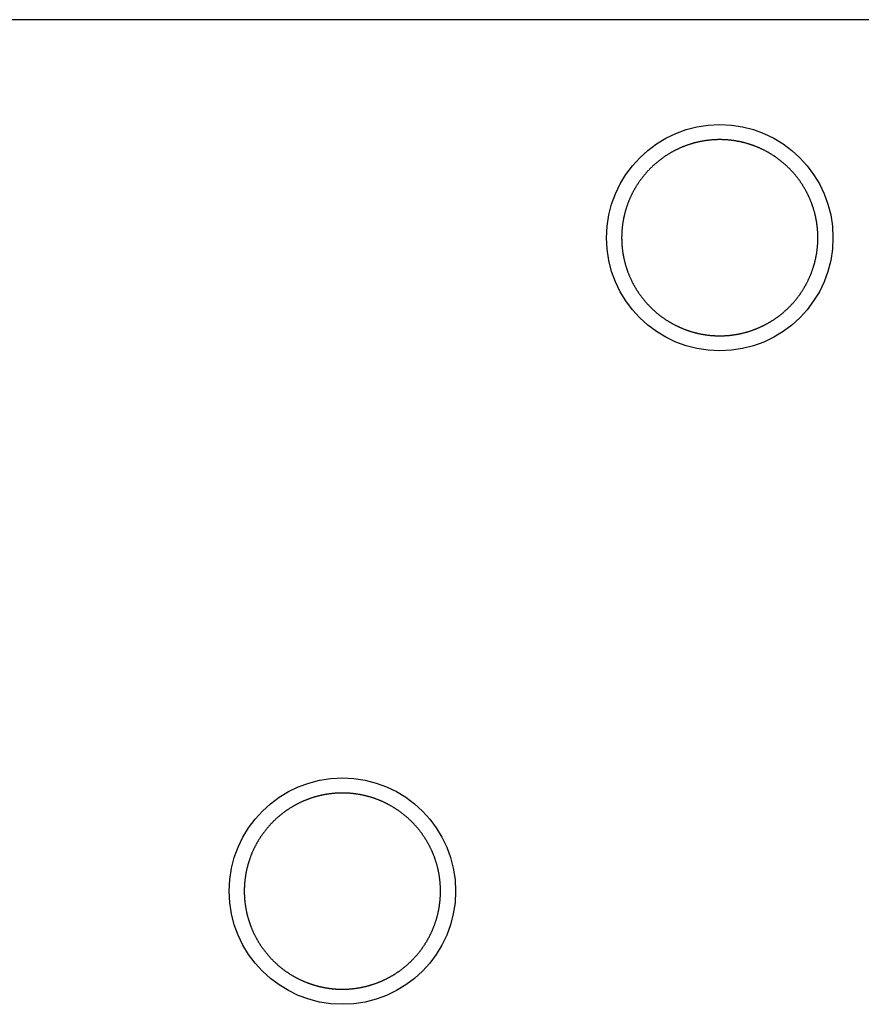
# Model space of a CAD drawing. Extents: x 0 to 594, y 0 to 420.
# Tile 73 of 157: x 377.98 to 382.44, y 155.13 to 160.35. Entities that reach past the tile are written whole.
import ezdxf

# ---------------------------------------------------------------- set-up
doc = ezdxf.new("R2010")
doc.units = 0
doc.header["$LTSCALE"] = 32.67
doc.layers.get('0').update_dxf_attribs({"linetype": 'CONTINUOUS'})

msp = doc.modelspace()

# ---------------------------------------------------------------- linework, layer by layer
at = {"color": 7, "linetype": 'CONTINUOUS'}
msp.add_line((400.7449, 160.3519), (336.4449, 160.3519), dxfattribs=at)
for points in [[(381.9358, 159.6568), (381.9332, 159.6582), (381.9307, 159.6594), (381.9282, 159.6607), (381.9256, 159.662), (381.9231, 159.6633), (381.9205, 159.6645), (381.9179, 159.6657), (381.9154, 159.6669), (381.9128, 159.6681), (381.9102, 159.6693), (381.9076, 159.6705), (381.905, 159.6717), (381.9024, 159.6728), (381.8998, 159.6739), (381.8972, 159.675), (381.8945, 159.6761), (381.8919, 159.6772), (381.8893, 159.6783), (381.8866, 159.6794), (381.884, 159.6804), (381.8813, 159.6814), (381.8787, 159.6824), (381.876, 159.6834), (381.8733, 159.6844), (381.8707, 159.6854), (381.868, 159.6863), (381.8653, 159.6873), (381.8626, 159.6882), (381.8599, 159.6891), (381.8572, 159.69), (381.8545, 159.6909), (381.8518, 159.6918), (381.8491, 159.6926), (381.8463, 159.6935), (381.8436, 159.6943), (381.8409, 159.6951), (381.8382, 159.6959), (381.8354, 159.6966), (381.8327, 159.6974), (381.8299, 159.6982), (381.8272, 159.6989), (381.8244, 159.6996), (381.8217, 159.7003), (381.8189, 159.701), (381.8161, 159.7017), (381.8134, 159.7023), (381.8106, 159.703), (381.8078, 159.7036), (381.805, 159.7042), (381.8023, 159.7048), (381.7995, 159.7054), (381.7967, 159.7059), (381.7939, 159.7065), (381.7911, 159.707), (381.7883, 159.7075), (381.7855, 159.708), (381.7827, 159.7085), (381.7799, 159.709), (381.7771, 159.7095), (381.7743, 159.7099), (381.7715, 159.7103), (381.7686, 159.7107), (381.7658, 159.7111), (381.763, 159.7115), (381.7602, 159.7119), (381.7574, 159.7122), (381.7545, 159.7126), (381.7517, 159.7129), (381.7489, 159.7132), (381.746, 159.7135), (381.7432, 159.7137), (381.7404, 159.714), (381.7375, 159.7142), (381.7347, 159.7145), (381.7319, 159.7147), (381.729, 159.7149), (381.7262, 159.7151), (381.7233, 159.7152), (381.7205, 159.7154), (381.7176, 159.7155), (381.7148, 159.7156), (381.712, 159.7157), (381.7091, 159.7158), (381.7063, 159.7159), (381.7034, 159.7159), (381.7006, 159.716), (381.6977, 159.716), (381.6949, 159.716), (381.692, 159.716), (381.6892, 159.716), (381.6864, 159.7159), (381.6835, 159.7159), (381.6807, 159.7158), (381.6778, 159.7157), (381.675, 159.7156), (381.6721, 159.7155), (381.6693, 159.7154), (381.6664, 159.7152), (381.6636, 159.7151), (381.6608, 159.7149), (381.6579, 159.7147), (381.6551, 159.7145), (381.6522, 159.7142), (381.6494, 159.714), (381.6466, 159.7137), (381.6437, 159.7135), (381.6409, 159.7132), (381.6381, 159.7129), (381.6353, 159.7126), (381.6324, 159.7122), (381.6296, 159.7119), (381.6268, 159.7115), (381.624, 159.7111), (381.6211, 159.7107), (381.6183, 159.7103), (381.6155, 159.7099), (381.6127, 159.7095), (381.6099, 159.709), (381.6071, 159.7085), (381.6043, 159.708), (381.6015, 159.7075), (381.5987, 159.707), (381.5959, 159.7065), (381.5931, 159.7059), (381.5903, 159.7054), (381.5875, 159.7048), (381.5847, 159.7042), (381.582, 159.7036), (381.5792, 159.703), (381.5764, 159.7023), (381.5736, 159.7017), (381.5709, 159.701), (381.5681, 159.7003), (381.5653, 159.6996), (381.5626, 159.6989), (381.5598, 159.6982), (381.5571, 159.6974), (381.5544, 159.6966), (381.5516, 159.6959), (381.5489, 159.6951), (381.5462, 159.6943), (381.5434, 159.6935), (381.5407, 159.6926), (381.538, 159.6918), (381.5353, 159.6909), (381.5326, 159.69), (381.5299, 159.6891), (381.5272, 159.6882), (381.5245, 159.6873), (381.5218, 159.6863), (381.5191, 159.6854), (381.5164, 159.6844), (381.5138, 159.6834), (381.5111, 159.6824), (381.5084, 159.6814), (381.5058, 159.6804), (381.5031, 159.6794), (381.5005, 159.6783), (381.4979, 159.6772), (381.4952, 159.6761), (381.4926, 159.675), (381.49, 159.6739), (381.4874, 159.6728), (381.4848, 159.6717), (381.4822, 159.6705), (381.4796, 159.6693), (381.477, 159.6681), (381.4744, 159.6669), (381.4718, 159.6657), (381.4693, 159.6645), (381.4667, 159.6633), (381.4642, 159.662), (381.4616, 159.6607), (381.4591, 159.6594), (381.4565, 159.6582), (381.454, 159.6568), (381.4515, 159.6555), (381.449, 159.6542), (381.4465, 159.6528), (381.444, 159.6515), (381.4415, 159.6501), (381.439, 159.6487), (381.4365, 159.6473), (381.4341, 159.6459), (381.4316, 159.6444), (381.4292, 159.643), (381.4267, 159.6415), (381.4243, 159.64), (381.4219, 159.6385), (381.4194, 159.637), (381.417, 159.6355), (381.4146, 159.634), (381.4122, 159.6325), (381.4098, 159.6309), (381.4075, 159.6293), (381.4051, 159.6278), (381.4027, 159.6262), (381.4004, 159.6246), (381.3981, 159.623)], [(382.2149, 159.196), (382.2149, 159.1988), (382.2149, 159.2017), (382.2148, 159.2045), (382.2148, 159.2074), (382.2147, 159.2102), (382.2146, 159.2131), (382.2145, 159.2159), (382.2144, 159.2188), (382.2143, 159.2216), (382.2141, 159.2244), (382.2139, 159.2273), (382.2138, 159.2301), (382.2136, 159.233), (382.2134, 159.2358), (382.2131, 159.2386), (382.2129, 159.2415), (382.2126, 159.2443), (382.2124, 159.2471), (382.2121, 159.25), (382.2118, 159.2528), (382.2115, 159.2556), (382.2111, 159.2585), (382.2108, 159.2613), (382.2104, 159.2641), (382.21, 159.2669), (382.2096, 159.2697), (382.2092, 159.2726), (382.2088, 159.2754), (382.2084, 159.2782), (382.2079, 159.281), (382.2074, 159.2838), (382.2069, 159.2866), (382.2064, 159.2894), (382.2059, 159.2922), (382.2054, 159.295), (382.2048, 159.2978), (382.2043, 159.3006), (382.2037, 159.3034), (382.2031, 159.3062), (382.2025, 159.3089), (382.2018, 159.3117), (382.2012, 159.3145), (382.2006, 159.3173), (382.1999, 159.32), (382.1992, 159.3228), (382.1985, 159.3255), (382.1978, 159.3283), (382.197, 159.331), (382.1963, 159.3338), (382.1955, 159.3365), (382.1948, 159.3393), (382.194, 159.342), (382.1932, 159.3447), (382.1923, 159.3475), (382.1915, 159.3502), (382.1907, 159.3529), (382.1898, 159.3556), (382.1889, 159.3583), (382.188, 159.361), (382.1871, 159.3637), (382.1862, 159.3664), (382.1852, 159.3691), (382.1843, 159.3718), (382.1833, 159.3744), (382.1823, 159.3771), (382.1813, 159.3798), (382.1803, 159.3824), (382.1793, 159.3851), (382.1782, 159.3877), (382.1772, 159.3904), (382.1761, 159.393), (382.175, 159.3956), (382.1739, 159.3983), (382.1728, 159.4009), (382.1717, 159.4035), (382.1705, 159.4061), (382.1694, 159.4087), (382.1682, 159.4113), (382.167, 159.4139), (382.1658, 159.4165), (382.1646, 159.419), (382.1634, 159.4216), (382.1621, 159.4242), (382.1609, 159.4267), (382.1596, 159.4293), (382.1583, 159.4318), (382.157, 159.4344), (382.1557, 159.4369), (382.1544, 159.4394), (382.1531, 159.4419), (382.1517, 159.4444), (382.1503, 159.4469), (382.149, 159.4494), (382.1476, 159.4519), (382.1462, 159.4544), (382.1447, 159.4568), (382.1433, 159.4593), (382.1419, 159.4617), (382.1404, 159.4642), (382.1389, 159.4666), (382.1374, 159.469), (382.1359, 159.4714), (382.1344, 159.4739), (382.1329, 159.4763), (382.1314, 159.4787), (382.1298, 159.481), (382.1282, 159.4834), (382.1267, 159.4858), (382.1251, 159.4881), (382.1235, 159.4905), (382.1218, 159.4928), (382.1202, 159.4952), (382.1186, 159.4975), (382.1169, 159.4998), (382.1152, 159.5021), (382.1136, 159.5044), (382.1119, 159.5067), (382.1102, 159.509), (382.1084, 159.5112), (382.1067, 159.5135), (382.105, 159.5157), (382.1032, 159.518), (382.1014, 159.5202), (382.0997, 159.5224), (382.0979, 159.5246), (382.0961, 159.5268), (382.0942, 159.529), (382.0924, 159.5312), (382.0906, 159.5334), (382.0887, 159.5355), (382.0869, 159.5377), (382.085, 159.5398), (382.0831, 159.542), (382.0812, 159.5441), (382.0793, 159.5462), (382.0774, 159.5483), (382.0754, 159.5504), (382.0735, 159.5525), (382.0715, 159.5545), (382.0696, 159.5566), (382.0676, 159.5586), (382.0656, 159.5607), (382.0636, 159.5627), (382.0616, 159.5647), (382.0596, 159.5667), (382.0575, 159.5687), (382.0555, 159.5707), (382.0534, 159.5726), (382.0513, 159.5746), (382.0493, 159.5765), (382.0472, 159.5785), (382.0451, 159.5804), (382.043, 159.5823), (382.0409, 159.5842), (382.0387, 159.5861), (382.0366, 159.588), (382.0344, 159.5898), (382.0323, 159.5917), (382.0301, 159.5935), (382.0279, 159.5954), (382.0257, 159.5972), (382.0235, 159.599), (382.0213, 159.6008), (382.0191, 159.6025), (382.0169, 159.6043), (382.0146, 159.6061), (382.0124, 159.6078), (382.0101, 159.6095), (382.0079, 159.6113), (382.0056, 159.613), (382.0033, 159.6147), (382.001, 159.6164), (381.9987, 159.618), (381.9964, 159.6197), (381.9941, 159.6213), (381.9917, 159.623), (381.9894, 159.6246), (381.987, 159.6262), (381.9847, 159.6278), (381.9823, 159.6293), (381.9799, 159.6309), (381.9775, 159.6325), (381.9751, 159.634), (381.9727, 159.6355), (381.9703, 159.637), (381.9679, 159.6385), (381.9655, 159.64), (381.9631, 159.6415), (381.9606, 159.643), (381.9582, 159.6444), (381.9557, 159.6459), (381.9532, 159.6473), (381.9508, 159.6487), (381.9483, 159.6501), (381.9458, 159.6515), (381.9433, 159.6528), (381.9408, 159.6542), (381.9383, 159.6555), (381.9358, 159.6568)], [(381.3981, 159.623), (381.3957, 159.6213), (381.3934, 159.6197), (381.3911, 159.618), (381.3888, 159.6164), (381.3865, 159.6147), (381.3842, 159.613), (381.3819, 159.6113), (381.3797, 159.6095), (381.3774, 159.6078), (381.3751, 159.6061), (381.3729, 159.6043), (381.3707, 159.6025), (381.3685, 159.6008), (381.3662, 159.599), (381.364, 159.5972), (381.3619, 159.5954), (381.3597, 159.5935), (381.3575, 159.5917), (381.3553, 159.5898), (381.3532, 159.588), (381.351, 159.5861), (381.3489, 159.5842), (381.3468, 159.5823), (381.3447, 159.5804), (381.3426, 159.5785), (381.3405, 159.5765), (381.3384, 159.5746), (381.3364, 159.5726), (381.3343, 159.5707), (381.3323, 159.5687), (381.3302, 159.5667), (381.3282, 159.5647), (381.3262, 159.5627), (381.3242, 159.5607), (381.3222, 159.5586), (381.3202, 159.5566), (381.3183, 159.5545), (381.3163, 159.5525), (381.3143, 159.5504), (381.3124, 159.5483), (381.3105, 159.5462), (381.3086, 159.5441), (381.3067, 159.542), (381.3048, 159.5398), (381.3029, 159.5377), (381.3011, 159.5355), (381.2992, 159.5334), (381.2974, 159.5312), (381.2955, 159.529), (381.2937, 159.5268), (381.2919, 159.5246), (381.2901, 159.5224), (381.2883, 159.5202), (381.2866, 159.518), (381.2848, 159.5157), (381.2831, 159.5135), (381.2813, 159.5112), (381.2796, 159.509), (381.2779, 159.5067), (381.2762, 159.5044), (381.2745, 159.5021), (381.2729, 159.4998), (381.2712, 159.4975), (381.2696, 159.4952), (381.2679, 159.4928), (381.2663, 159.4905), (381.2647, 159.4881), (381.2631, 159.4858), (381.2615, 159.4834), (381.26, 159.481), (381.2584, 159.4787), (381.2569, 159.4763), (381.2554, 159.4739), (381.2538, 159.4714), (381.2523, 159.469), (381.2508, 159.4666), (381.2494, 159.4642), (381.2479, 159.4617), (381.2465, 159.4593), (381.245, 159.4568), (381.2436, 159.4544), (381.2422, 159.4519), (381.2408, 159.4494), (381.2394, 159.4469), (381.2381, 159.4444), (381.2367, 159.4419), (381.2354, 159.4394), (381.234, 159.4369), (381.2327, 159.4344), (381.2314, 159.4318), (381.2302, 159.4293), (381.2289, 159.4267), (381.2276, 159.4242), (381.2264, 159.4216), (381.2252, 159.419), (381.2239, 159.4165), (381.2227, 159.4139), (381.2216, 159.4113), (381.2204, 159.4087), (381.2192, 159.4061), (381.2181, 159.4035), (381.217, 159.4009), (381.2158, 159.3983), (381.2147, 159.3956), (381.2137, 159.393), (381.2126, 159.3904), (381.2115, 159.3877), (381.2105, 159.3851), (381.2095, 159.3824), (381.2084, 159.3798), (381.2075, 159.3771), (381.2065, 159.3744), (381.2055, 159.3718), (381.2045, 159.3691), (381.2036, 159.3664), (381.2027, 159.3637), (381.2018, 159.361), (381.2009, 159.3583), (381.2, 159.3556), (381.1991, 159.3529), (381.1983, 159.3502), (381.1974, 159.3475), (381.1966, 159.3447), (381.1958, 159.342), (381.195, 159.3393), (381.1942, 159.3365), (381.1935, 159.3338), (381.1927, 159.331), (381.192, 159.3283), (381.1913, 159.3255), (381.1906, 159.3228), (381.1899, 159.32), (381.1892, 159.3173), (381.1886, 159.3145), (381.1879, 159.3117), (381.1873, 159.3089), (381.1867, 159.3062), (381.1861, 159.3034), (381.1855, 159.3006), (381.185, 159.2978), (381.1844, 159.295), (381.1839, 159.2922), (381.1833, 159.2894), (381.1828, 159.2866), (381.1824, 159.2838), (381.1819, 159.281), (381.1814, 159.2782), (381.181, 159.2754), (381.1806, 159.2726), (381.1801, 159.2697), (381.1798, 159.2669), (381.1794, 159.2641), (381.179, 159.2613), (381.1787, 159.2585), (381.1783, 159.2556), (381.178, 159.2528), (381.1777, 159.25), (381.1774, 159.2471), (381.1771, 159.2443), (381.1769, 159.2415), (381.1766, 159.2386), (381.1764, 159.2358), (381.1762, 159.233), (381.176, 159.2301), (381.1758, 159.2273), (381.1757, 159.2244), (381.1755, 159.2216), (381.1754, 159.2188), (381.1753, 159.2159), (381.1752, 159.2131), (381.1751, 159.2102), (381.175, 159.2074), (381.175, 159.2045), (381.1749, 159.2017), (381.1749, 159.1988), (381.1749, 159.196)], [(381.1749, 159.196), (381.1749, 159.1932), (381.1749, 159.1903), (381.175, 159.1875), (381.175, 159.1846), (381.1751, 159.1818), (381.1752, 159.1789), (381.1753, 159.1761), (381.1754, 159.1732), (381.1755, 159.1704), (381.1757, 159.1676), (381.1758, 159.1647), (381.176, 159.1619), (381.1762, 159.159), (381.1764, 159.1562), (381.1766, 159.1534), (381.1769, 159.1505), (381.1771, 159.1477), (381.1774, 159.1449), (381.1777, 159.142), (381.178, 159.1392), (381.1783, 159.1364), (381.1787, 159.1335), (381.179, 159.1307), (381.1794, 159.1279), (381.1798, 159.1251), (381.1801, 159.1223), (381.1806, 159.1194), (381.181, 159.1166), (381.1814, 159.1138), (381.1819, 159.111), (381.1824, 159.1082), (381.1828, 159.1054), (381.1833, 159.1026), (381.1839, 159.0998), (381.1844, 159.097), (381.185, 159.0942), (381.1855, 159.0914), (381.1861, 159.0886), (381.1867, 159.0858), (381.1873, 159.0831), (381.1879, 159.0803), (381.1886, 159.0775), (381.1892, 159.0747), (381.1899, 159.072), (381.1906, 159.0692), (381.1913, 159.0665), (381.192, 159.0637), (381.1927, 159.061), (381.1935, 159.0582), (381.1942, 159.0555), (381.195, 159.0527), (381.1958, 159.05), (381.1966, 159.0473), (381.1974, 159.0445), (381.1983, 159.0418), (381.1991, 159.0391), (381.2, 159.0364), (381.2009, 159.0337), (381.2018, 159.031), (381.2027, 159.0283), (381.2036, 159.0256), (381.2045, 159.0229), (381.2055, 159.0202), (381.2065, 159.0176), (381.2075, 159.0149), (381.2084, 159.0122), (381.2095, 159.0096), (381.2105, 159.0069), (381.2115, 159.0043), (381.2126, 159.0016), (381.2137, 158.999), (381.2147, 158.9963), (381.2158, 158.9937), (381.217, 158.9911), (381.2181, 158.9885), (381.2192, 158.9859), (381.2204, 158.9833), (381.2216, 158.9807), (381.2227, 158.9781), (381.2239, 158.9755), (381.2252, 158.9729), (381.2264, 158.9704), (381.2276, 158.9678), (381.2289, 158.9653), (381.2302, 158.9627), (381.2314, 158.9602), (381.2327, 158.9576), (381.234, 158.9551), (381.2354, 158.9526), (381.2367, 158.9501), (381.2381, 158.9476), (381.2394, 158.9451), (381.2408, 158.9426), (381.2422, 158.9401), (381.2436, 158.9376), (381.245, 158.9352), (381.2465, 158.9327), (381.2479, 158.9303), (381.2494, 158.9278), (381.2508, 158.9254), (381.2523, 158.923), (381.2538, 158.9205), (381.2554, 158.9181), (381.2569, 158.9157), (381.2584, 158.9133), (381.26, 158.911), (381.2615, 158.9086), (381.2631, 158.9062), (381.2647, 158.9039), (381.2663, 158.9015), (381.2679, 158.8992), (381.2696, 158.8968), (381.2712, 158.8945), (381.2729, 158.8922), (381.2745, 158.8899), (381.2762, 158.8876), (381.2779, 158.8853), (381.2796, 158.883), (381.2813, 158.8808), (381.2831, 158.8785), (381.2848, 158.8763), (381.2866, 158.874), (381.2883, 158.8718), (381.2901, 158.8696), (381.2919, 158.8674), (381.2937, 158.8652), (381.2955, 158.863), (381.2974, 158.8608), (381.2992, 158.8586), (381.3011, 158.8564), (381.3029, 158.8543), (381.3048, 158.8522), (381.3067, 158.85), (381.3086, 158.8479), (381.3105, 158.8458), (381.3124, 158.8437), (381.3143, 158.8416), (381.3163, 158.8395), (381.3183, 158.8375), (381.3202, 158.8354), (381.3222, 158.8334), (381.3242, 158.8313), (381.3262, 158.8293), (381.3282, 158.8273), (381.3302, 158.8253), (381.3323, 158.8233), (381.3343, 158.8213), (381.3364, 158.8194), (381.3384, 158.8174), (381.3405, 158.8155), (381.3426, 158.8135), (381.3447, 158.8116), (381.3468, 158.8097), (381.3489, 158.8078), (381.351, 158.8059), (381.3532, 158.804), (381.3553, 158.8022), (381.3575, 158.8003), (381.3597, 158.7985), (381.3619, 158.7966), (381.364, 158.7948), (381.3662, 158.793), (381.3685, 158.7912), (381.3707, 158.7894), (381.3729, 158.7877), (381.3751, 158.7859), (381.3774, 158.7842), (381.3797, 158.7824), (381.3819, 158.7807), (381.3842, 158.779), (381.3865, 158.7773), (381.3888, 158.7756), (381.3911, 158.774), (381.3934, 158.7723), (381.3957, 158.7707), (381.3981, 158.769), (381.4004, 158.7674), (381.4027, 158.7658), (381.4051, 158.7642), (381.4075, 158.7626), (381.4098, 158.7611), (381.4122, 158.7595), (381.4146, 158.758), (381.417, 158.7565), (381.4194, 158.7549), (381.4219, 158.7534), (381.4243, 158.752), (381.4267, 158.7505), (381.4292, 158.749), (381.4316, 158.7476), (381.4341, 158.7461), (381.4365, 158.7447), (381.439, 158.7433), (381.4415, 158.7419), (381.444, 158.7405), (381.4465, 158.7392), (381.449, 158.7378), (381.4515, 158.7365), (381.454, 158.7352)], [(381.9917, 158.769), (381.9941, 158.7707), (381.9964, 158.7723), (381.9987, 158.774), (382.001, 158.7756), (382.0033, 158.7773), (382.0056, 158.779), (382.0079, 158.7807), (382.0101, 158.7824), (382.0124, 158.7842), (382.0146, 158.7859), (382.0169, 158.7877), (382.0191, 158.7894), (382.0213, 158.7912), (382.0235, 158.793), (382.0257, 158.7948), (382.0279, 158.7966), (382.0301, 158.7985), (382.0323, 158.8003), (382.0344, 158.8022), (382.0366, 158.804), (382.0387, 158.8059), (382.0409, 158.8078), (382.043, 158.8097), (382.0451, 158.8116), (382.0472, 158.8135), (382.0493, 158.8155), (382.0513, 158.8174), (382.0534, 158.8194), (382.0555, 158.8213), (382.0575, 158.8233), (382.0596, 158.8253), (382.0616, 158.8273), (382.0636, 158.8293), (382.0656, 158.8313), (382.0676, 158.8334), (382.0696, 158.8354), (382.0715, 158.8375), (382.0735, 158.8395), (382.0754, 158.8416), (382.0774, 158.8437), (382.0793, 158.8458), (382.0812, 158.8479), (382.0831, 158.85), (382.085, 158.8522), (382.0869, 158.8543), (382.0887, 158.8564), (382.0906, 158.8586), (382.0924, 158.8608), (382.0942, 158.863), (382.0961, 158.8652), (382.0979, 158.8674), (382.0997, 158.8696), (382.1014, 158.8718), (382.1032, 158.874), (382.105, 158.8763), (382.1067, 158.8785), (382.1084, 158.8808), (382.1102, 158.883), (382.1119, 158.8853), (382.1136, 158.8876), (382.1152, 158.8899), (382.1169, 158.8922), (382.1186, 158.8945), (382.1202, 158.8968), (382.1218, 158.8992), (382.1235, 158.9015), (382.1251, 158.9039), (382.1267, 158.9062), (382.1282, 158.9086), (382.1298, 158.911), (382.1314, 158.9133), (382.1329, 158.9157), (382.1344, 158.9181), (382.1359, 158.9205), (382.1374, 158.923), (382.1389, 158.9254), (382.1404, 158.9278), (382.1419, 158.9303), (382.1433, 158.9327), (382.1447, 158.9352), (382.1462, 158.9376), (382.1476, 158.9401), (382.149, 158.9426), (382.1503, 158.9451), (382.1517, 158.9476), (382.1531, 158.9501), (382.1544, 158.9526), (382.1557, 158.9551), (382.157, 158.9576), (382.1583, 158.9602), (382.1596, 158.9627), (382.1609, 158.9653), (382.1621, 158.9678), (382.1634, 158.9704), (382.1646, 158.9729), (382.1658, 158.9755), (382.167, 158.9781), (382.1682, 158.9807), (382.1694, 158.9833), (382.1705, 158.9859), (382.1717, 158.9885), (382.1728, 158.9911), (382.1739, 158.9937), (382.175, 158.9963), (382.1761, 158.999), (382.1772, 159.0016), (382.1782, 159.0043), (382.1793, 159.0069), (382.1803, 159.0096), (382.1813, 159.0122), (382.1823, 159.0149), (382.1833, 159.0176), (382.1843, 159.0202), (382.1852, 159.0229), (382.1862, 159.0256), (382.1871, 159.0283), (382.188, 159.031), (382.1889, 159.0337), (382.1898, 159.0364), (382.1907, 159.0391), (382.1915, 159.0418), (382.1923, 159.0445), (382.1932, 159.0473), (382.194, 159.05), (382.1948, 159.0527), (382.1955, 159.0555), (382.1963, 159.0582), (382.197, 159.061), (382.1978, 159.0637), (382.1985, 159.0665), (382.1992, 159.0692), (382.1999, 159.072), (382.2006, 159.0747), (382.2012, 159.0775), (382.2018, 159.0803), (382.2025, 159.0831), (382.2031, 159.0858), (382.2037, 159.0886), (382.2043, 159.0914), (382.2048, 159.0942), (382.2054, 159.097), (382.2059, 159.0998), (382.2064, 159.1026), (382.2069, 159.1054), (382.2074, 159.1082), (382.2079, 159.111), (382.2084, 159.1138), (382.2088, 159.1166), (382.2092, 159.1194), (382.2096, 159.1223), (382.21, 159.1251), (382.2104, 159.1279), (382.2108, 159.1307), (382.2111, 159.1335), (382.2115, 159.1364), (382.2118, 159.1392), (382.2121, 159.142), (382.2124, 159.1449), (382.2126, 159.1477), (382.2129, 159.1505), (382.2131, 159.1534), (382.2134, 159.1562), (382.2136, 159.159), (382.2138, 159.1619), (382.2139, 159.1647), (382.2141, 159.1676), (382.2143, 159.1704), (382.2144, 159.1732), (382.2145, 159.1761), (382.2146, 159.1789), (382.2147, 159.1818), (382.2148, 159.1846), (382.2148, 159.1875), (382.2149, 159.1903), (382.2149, 159.1932), (382.2149, 159.196)], [(381.454, 158.7352), (381.4565, 158.7338), (381.4591, 158.7325), (381.4616, 158.7313), (381.4642, 158.73), (381.4667, 158.7287), (381.4693, 158.7275), (381.4718, 158.7263), (381.4744, 158.7251), (381.477, 158.7239), (381.4796, 158.7227), (381.4822, 158.7215), (381.4848, 158.7203), (381.4874, 158.7192), (381.49, 158.7181), (381.4926, 158.717), (381.4952, 158.7159), (381.4979, 158.7148), (381.5005, 158.7137), (381.5031, 158.7126), (381.5058, 158.7116), (381.5084, 158.7106), (381.5111, 158.7096), (381.5138, 158.7086), (381.5164, 158.7076), (381.5191, 158.7066), (381.5218, 158.7057), (381.5245, 158.7047), (381.5272, 158.7038), (381.5299, 158.7029), (381.5326, 158.702), (381.5353, 158.7011), (381.538, 158.7002), (381.5407, 158.6994), (381.5434, 158.6985), (381.5462, 158.6977), (381.5489, 158.6969), (381.5516, 158.6961), (381.5544, 158.6953), (381.5571, 158.6946), (381.5598, 158.6938), (381.5626, 158.6931), (381.5653, 158.6924), (381.5681, 158.6917), (381.5709, 158.691), (381.5736, 158.6903), (381.5764, 158.6897), (381.5792, 158.689), (381.582, 158.6884), (381.5847, 158.6878), (381.5875, 158.6872), (381.5903, 158.6866), (381.5931, 158.6861), (381.5959, 158.6855), (381.5987, 158.685), (381.6015, 158.6845), (381.6043, 158.684), (381.6071, 158.6835), (381.6099, 158.683), (381.6127, 158.6825), (381.6155, 158.6821), (381.6183, 158.6817), (381.6211, 158.6813), (381.624, 158.6809), (381.6268, 158.6805), (381.6296, 158.6801), (381.6324, 158.6798), (381.6353, 158.6794), (381.6381, 158.6791), (381.6409, 158.6788), (381.6437, 158.6785), (381.6466, 158.6782), (381.6494, 158.678), (381.6522, 158.6778), (381.6551, 158.6775), (381.6579, 158.6773), (381.6608, 158.6771), (381.6636, 158.6769), (381.6664, 158.6768), (381.6693, 158.6766), (381.6721, 158.6765), (381.675, 158.6764), (381.6778, 158.6763), (381.6807, 158.6762), (381.6835, 158.6761), (381.6864, 158.6761), (381.6892, 158.676), (381.692, 158.676), (381.6949, 158.676), (381.6977, 158.676), (381.7006, 158.676), (381.7034, 158.6761), (381.7063, 158.6761), (381.7091, 158.6762), (381.712, 158.6763), (381.7148, 158.6764), (381.7176, 158.6765), (381.7205, 158.6766), (381.7233, 158.6768), (381.7262, 158.6769), (381.729, 158.6771), (381.7319, 158.6773), (381.7347, 158.6775), (381.7375, 158.6778), (381.7404, 158.678), (381.7432, 158.6782), (381.746, 158.6785), (381.7489, 158.6788), (381.7517, 158.6791), (381.7545, 158.6794), (381.7574, 158.6798), (381.7602, 158.6801), (381.763, 158.6805), (381.7658, 158.6809), (381.7686, 158.6813), (381.7715, 158.6817), (381.7743, 158.6821), (381.7771, 158.6825), (381.7799, 158.683), (381.7827, 158.6835), (381.7855, 158.684), (381.7883, 158.6845), (381.7911, 158.685), (381.7939, 158.6855), (381.7967, 158.6861), (381.7995, 158.6866), (381.8023, 158.6872), (381.805, 158.6878), (381.8078, 158.6884), (381.8106, 158.689), (381.8134, 158.6897), (381.8161, 158.6903), (381.8189, 158.691), (381.8217, 158.6917), (381.8244, 158.6924), (381.8272, 158.6931), (381.8299, 158.6938), (381.8327, 158.6946), (381.8354, 158.6953), (381.8382, 158.6961), (381.8409, 158.6969), (381.8436, 158.6977), (381.8463, 158.6985), (381.8491, 158.6994), (381.8518, 158.7002), (381.8545, 158.7011), (381.8572, 158.702), (381.8599, 158.7029), (381.8626, 158.7038), (381.8653, 158.7047), (381.868, 158.7057), (381.8707, 158.7066), (381.8733, 158.7076), (381.876, 158.7086), (381.8787, 158.7096), (381.8813, 158.7106), (381.884, 158.7116), (381.8866, 158.7126), (381.8893, 158.7137), (381.8919, 158.7148), (381.8945, 158.7159), (381.8972, 158.717), (381.8998, 158.7181), (381.9024, 158.7192), (381.905, 158.7203), (381.9076, 158.7215), (381.9102, 158.7227), (381.9128, 158.7239), (381.9154, 158.7251), (381.9179, 158.7263), (381.9205, 158.7275), (381.9231, 158.7287), (381.9256, 158.73), (381.9282, 158.7313), (381.9307, 158.7325), (381.9332, 158.7338), (381.9358, 158.7352), (381.9383, 158.7365), (381.9408, 158.7378), (381.9433, 158.7392), (381.9458, 158.7405), (381.9483, 158.7419), (381.9508, 158.7433), (381.9532, 158.7447), (381.9557, 158.7461), (381.9582, 158.7476), (381.9606, 158.749), (381.9631, 158.7505), (381.9655, 158.752), (381.9679, 158.7534), (381.9703, 158.7549), (381.9727, 158.7565), (381.9751, 158.758), (381.9775, 158.7595), (381.9799, 158.7611), (381.9823, 158.7626), (381.9847, 158.7642), (381.987, 158.7658), (381.9894, 158.7674), (381.9917, 158.769)], [(379.9358, 156.1927), (379.9332, 156.194), (379.9307, 156.1953), (379.9282, 156.1966), (379.9256, 156.1979), (379.9231, 156.1992), (379.9205, 156.2004), (379.9179, 156.2016), (379.9154, 156.2028), (379.9128, 156.204), (379.9102, 156.2052), (379.9076, 156.2064), (379.905, 156.2076), (379.9024, 156.2087), (379.8998, 156.2098), (379.8972, 156.2109), (379.8945, 156.212), (379.8919, 156.2131), (379.8893, 156.2142), (379.8866, 156.2153), (379.884, 156.2163), (379.8813, 156.2173), (379.8787, 156.2183), (379.876, 156.2193), (379.8733, 156.2203), (379.8707, 156.2213), (379.868, 156.2222), (379.8653, 156.2232), (379.8626, 156.2241), (379.8599, 156.225), (379.8572, 156.2259), (379.8545, 156.2268), (379.8518, 156.2277), (379.8491, 156.2285), (379.8463, 156.2293), (379.8436, 156.2302), (379.8409, 156.231), (379.8382, 156.2318), (379.8354, 156.2325), (379.8327, 156.2333), (379.8299, 156.2341), (379.8272, 156.2348), (379.8244, 156.2355), (379.8217, 156.2362), (379.8189, 156.2369), (379.8161, 156.2376), (379.8134, 156.2382), (379.8106, 156.2389), (379.8078, 156.2395), (379.805, 156.2401), (379.8023, 156.2407), (379.7995, 156.2413), (379.7967, 156.2418), (379.7939, 156.2424), (379.7911, 156.2429), (379.7883, 156.2434), (379.7855, 156.2439), (379.7827, 156.2444), (379.7799, 156.2449), (379.7771, 156.2454), (379.7743, 156.2458), (379.7715, 156.2462), (379.7686, 156.2466), (379.7658, 156.247), (379.763, 156.2474), (379.7602, 156.2478), (379.7574, 156.2481), (379.7545, 156.2485), (379.7517, 156.2488), (379.7489, 156.2491), (379.746, 156.2494), (379.7432, 156.2496), (379.7404, 156.2499), (379.7375, 156.2501), (379.7347, 156.2504), (379.7319, 156.2506), (379.729, 156.2508), (379.7262, 156.251), (379.7233, 156.2511), (379.7205, 156.2513), (379.7176, 156.2514), (379.7148, 156.2515), (379.712, 156.2516), (379.7091, 156.2517), (379.7063, 156.2518), (379.7034, 156.2518), (379.7006, 156.2519), (379.6977, 156.2519), (379.6949, 156.2519), (379.692, 156.2519), (379.6892, 156.2519), (379.6864, 156.2518), (379.6835, 156.2518), (379.6807, 156.2517), (379.6778, 156.2516), (379.675, 156.2515), (379.6721, 156.2514), (379.6693, 156.2513), (379.6664, 156.2511), (379.6636, 156.251), (379.6608, 156.2508), (379.6579, 156.2506), (379.6551, 156.2504), (379.6522, 156.2501), (379.6494, 156.2499), (379.6466, 156.2496), (379.6437, 156.2494), (379.6409, 156.2491), (379.6381, 156.2488), (379.6353, 156.2485), (379.6324, 156.2481), (379.6296, 156.2478), (379.6268, 156.2474), (379.624, 156.247), (379.6211, 156.2466), (379.6183, 156.2462), (379.6155, 156.2458), (379.6127, 156.2454), (379.6099, 156.2449), (379.6071, 156.2444), (379.6043, 156.2439), (379.6015, 156.2434), (379.5987, 156.2429), (379.5959, 156.2424), (379.5931, 156.2418), (379.5903, 156.2413), (379.5875, 156.2407), (379.5847, 156.2401), (379.582, 156.2395), (379.5792, 156.2389), (379.5764, 156.2382), (379.5736, 156.2376), (379.5709, 156.2369), (379.5681, 156.2362), (379.5653, 156.2355), (379.5626, 156.2348), (379.5598, 156.2341), (379.5571, 156.2333), (379.5544, 156.2325), (379.5516, 156.2318), (379.5489, 156.231), (379.5462, 156.2302), (379.5434, 156.2293), (379.5407, 156.2285), (379.538, 156.2277), (379.5353, 156.2268), (379.5326, 156.2259), (379.5299, 156.225), (379.5272, 156.2241), (379.5245, 156.2232), (379.5218, 156.2222), (379.5191, 156.2213), (379.5164, 156.2203), (379.5138, 156.2193), (379.5111, 156.2183), (379.5084, 156.2173), (379.5058, 156.2163), (379.5031, 156.2153), (379.5005, 156.2142), (379.4979, 156.2131), (379.4952, 156.212), (379.4926, 156.2109), (379.49, 156.2098), (379.4874, 156.2087), (379.4848, 156.2076), (379.4822, 156.2064), (379.4796, 156.2052), (379.477, 156.204), (379.4744, 156.2028), (379.4718, 156.2016), (379.4693, 156.2004), (379.4667, 156.1992), (379.4642, 156.1979), (379.4616, 156.1966), (379.4591, 156.1953), (379.4565, 156.194), (379.454, 156.1927), (379.4515, 156.1914), (379.449, 156.1901), (379.4465, 156.1887), (379.444, 156.1874), (379.4415, 156.186), (379.439, 156.1846), (379.4365, 156.1832), (379.4341, 156.1818), (379.4316, 156.1803), (379.4292, 156.1789), (379.4267, 156.1774), (379.4243, 156.1759), (379.4219, 156.1744), (379.4194, 156.1729), (379.417, 156.1714), (379.4146, 156.1699), (379.4122, 156.1684), (379.4098, 156.1668), (379.4075, 156.1652), (379.4051, 156.1637), (379.4027, 156.1621), (379.4004, 156.1605), (379.3981, 156.1588)], [(380.2149, 155.7319), (380.2149, 155.7347), (380.2149, 155.7376), (380.2148, 155.7404), (380.2148, 155.7433), (380.2147, 155.7461), (380.2146, 155.749), (380.2145, 155.7518), (380.2144, 155.7547), (380.2143, 155.7575), (380.2141, 155.7603), (380.2139, 155.7632), (380.2138, 155.766), (380.2136, 155.7689), (380.2134, 155.7717), (380.2131, 155.7745), (380.2129, 155.7774), (380.2126, 155.7802), (380.2124, 155.783), (380.2121, 155.7859), (380.2118, 155.7887), (380.2115, 155.7915), (380.2111, 155.7944), (380.2108, 155.7972), (380.2104, 155.8), (380.21, 155.8028), (380.2096, 155.8056), (380.2092, 155.8085), (380.2088, 155.8113), (380.2084, 155.8141), (380.2079, 155.8169), (380.2074, 155.8197), (380.2069, 155.8225), (380.2064, 155.8253), (380.2059, 155.8281), (380.2054, 155.8309), (380.2048, 155.8337), (380.2043, 155.8365), (380.2037, 155.8393), (380.2031, 155.8421), (380.2025, 155.8448), (380.2018, 155.8476), (380.2012, 155.8504), (380.2006, 155.8531), (380.1999, 155.8559), (380.1992, 155.8587), (380.1985, 155.8614), (380.1978, 155.8642), (380.197, 155.8669), (380.1963, 155.8697), (380.1955, 155.8724), (380.1948, 155.8752), (380.194, 155.8779), (380.1932, 155.8806), (380.1923, 155.8834), (380.1915, 155.8861), (380.1907, 155.8888), (380.1898, 155.8915), (380.1889, 155.8942), (380.188, 155.8969), (380.1871, 155.8996), (380.1862, 155.9023), (380.1852, 155.905), (380.1843, 155.9077), (380.1833, 155.9103), (380.1823, 155.913), (380.1813, 155.9157), (380.1803, 155.9183), (380.1793, 155.921), (380.1782, 155.9236), (380.1772, 155.9263), (380.1761, 155.9289), (380.175, 155.9315), (380.1739, 155.9342), (380.1728, 155.9368), (380.1717, 155.9394), (380.1705, 155.942), (380.1694, 155.9446), (380.1682, 155.9472), (380.167, 155.9498), (380.1658, 155.9524), (380.1646, 155.9549), (380.1634, 155.9575), (380.1621, 155.9601), (380.1609, 155.9626), (380.1596, 155.9652), (380.1583, 155.9677), (380.157, 155.9702), (380.1557, 155.9728), (380.1544, 155.9753), (380.1531, 155.9778), (380.1517, 155.9803), (380.1503, 155.9828), (380.149, 155.9853), (380.1476, 155.9878), (380.1462, 155.9903), (380.1447, 155.9927), (380.1433, 155.9952), (380.1419, 155.9976), (380.1404, 156.0001), (380.1389, 156.0025), (380.1374, 156.0049), (380.1359, 156.0073), (380.1344, 156.0098), (380.1329, 156.0122), (380.1314, 156.0146), (380.1298, 156.0169), (380.1282, 156.0193), (380.1267, 156.0217), (380.1251, 156.024), (380.1235, 156.0264), (380.1218, 156.0287), (380.1202, 156.0311), (380.1186, 156.0334), (380.1169, 156.0357), (380.1152, 156.038), (380.1136, 156.0403), (380.1119, 156.0426), (380.1102, 156.0449), (380.1084, 156.0471), (380.1067, 156.0494), (380.105, 156.0516), (380.1032, 156.0539), (380.1014, 156.0561), (380.0997, 156.0583), (380.0979, 156.0605), (380.0961, 156.0627), (380.0942, 156.0649), (380.0924, 156.0671), (380.0906, 156.0693), (380.0887, 156.0714), (380.0869, 156.0736), (380.085, 156.0757), (380.0831, 156.0779), (380.0812, 156.08), (380.0793, 156.0821), (380.0774, 156.0842), (380.0754, 156.0863), (380.0735, 156.0884), (380.0715, 156.0904), (380.0696, 156.0925), (380.0676, 156.0945), (380.0656, 156.0966), (380.0636, 156.0986), (380.0616, 156.1006), (380.0596, 156.1026), (380.0575, 156.1046), (380.0555, 156.1066), (380.0534, 156.1085), (380.0513, 156.1105), (380.0493, 156.1124), (380.0472, 156.1144), (380.0451, 156.1163), (380.043, 156.1182), (380.0409, 156.1201), (380.0387, 156.122), (380.0366, 156.1239), (380.0344, 156.1257), (380.0323, 156.1276), (380.0301, 156.1294), (380.0279, 156.1313), (380.0257, 156.1331), (380.0235, 156.1349), (380.0213, 156.1367), (380.0191, 156.1384), (380.0169, 156.1402), (380.0146, 156.142), (380.0124, 156.1437), (380.0101, 156.1454), (380.0079, 156.1472), (380.0056, 156.1489), (380.0033, 156.1506), (380.001, 156.1522), (379.9987, 156.1539), (379.9964, 156.1556), (379.9941, 156.1572), (379.9917, 156.1588), (379.9894, 156.1605), (379.987, 156.1621), (379.9847, 156.1637), (379.9823, 156.1652), (379.9799, 156.1668), (379.9775, 156.1684), (379.9751, 156.1699), (379.9727, 156.1714), (379.9703, 156.1729), (379.9679, 156.1744), (379.9655, 156.1759), (379.9631, 156.1774), (379.9606, 156.1789), (379.9582, 156.1803), (379.9557, 156.1818), (379.9532, 156.1832), (379.9508, 156.1846), (379.9483, 156.186), (379.9458, 156.1874), (379.9433, 156.1887), (379.9408, 156.1901), (379.9383, 156.1914), (379.9358, 156.1927)], [(379.3981, 156.1588), (379.3957, 156.1572), (379.3934, 156.1556), (379.3911, 156.1539), (379.3888, 156.1522), (379.3865, 156.1506), (379.3842, 156.1489), (379.3819, 156.1472), (379.3797, 156.1454), (379.3774, 156.1437), (379.3751, 156.142), (379.3729, 156.1402), (379.3707, 156.1384), (379.3685, 156.1367), (379.3662, 156.1349), (379.364, 156.1331), (379.3619, 156.1313), (379.3597, 156.1294), (379.3575, 156.1276), (379.3553, 156.1257), (379.3532, 156.1239), (379.351, 156.122), (379.3489, 156.1201), (379.3468, 156.1182), (379.3447, 156.1163), (379.3426, 156.1144), (379.3405, 156.1124), (379.3384, 156.1105), (379.3364, 156.1085), (379.3343, 156.1066), (379.3323, 156.1046), (379.3302, 156.1026), (379.3282, 156.1006), (379.3262, 156.0986), (379.3242, 156.0966), (379.3222, 156.0945), (379.3202, 156.0925), (379.3183, 156.0904), (379.3163, 156.0884), (379.3143, 156.0863), (379.3124, 156.0842), (379.3105, 156.0821), (379.3086, 156.08), (379.3067, 156.0779), (379.3048, 156.0757), (379.3029, 156.0736), (379.3011, 156.0714), (379.2992, 156.0693), (379.2974, 156.0671), (379.2955, 156.0649), (379.2937, 156.0627), (379.2919, 156.0605), (379.2901, 156.0583), (379.2883, 156.0561), (379.2866, 156.0539), (379.2848, 156.0516), (379.2831, 156.0494), (379.2813, 156.0471), (379.2796, 156.0449), (379.2779, 156.0426), (379.2762, 156.0403), (379.2745, 156.038), (379.2729, 156.0357), (379.2712, 156.0334), (379.2696, 156.0311), (379.2679, 156.0287), (379.2663, 156.0264), (379.2647, 156.024), (379.2631, 156.0217), (379.2615, 156.0193), (379.26, 156.0169), (379.2584, 156.0146), (379.2569, 156.0122), (379.2554, 156.0098), (379.2538, 156.0073), (379.2523, 156.0049), (379.2508, 156.0025), (379.2494, 156.0001), (379.2479, 155.9976), (379.2465, 155.9952), (379.245, 155.9927), (379.2436, 155.9903), (379.2422, 155.9878), (379.2408, 155.9853), (379.2394, 155.9828), (379.2381, 155.9803), (379.2367, 155.9778), (379.2354, 155.9753), (379.234, 155.9728), (379.2327, 155.9702), (379.2314, 155.9677), (379.2302, 155.9652), (379.2289, 155.9626), (379.2276, 155.9601), (379.2264, 155.9575), (379.2252, 155.9549), (379.2239, 155.9524), (379.2227, 155.9498), (379.2216, 155.9472), (379.2204, 155.9446), (379.2192, 155.942), (379.2181, 155.9394), (379.217, 155.9368), (379.2158, 155.9342), (379.2147, 155.9315), (379.2137, 155.9289), (379.2126, 155.9263), (379.2115, 155.9236), (379.2105, 155.921), (379.2095, 155.9183), (379.2084, 155.9157), (379.2075, 155.913), (379.2065, 155.9103), (379.2055, 155.9077), (379.2045, 155.905), (379.2036, 155.9023), (379.2027, 155.8996), (379.2018, 155.8969), (379.2009, 155.8942), (379.2, 155.8915), (379.1991, 155.8888), (379.1983, 155.8861), (379.1974, 155.8834), (379.1966, 155.8806), (379.1958, 155.8779), (379.195, 155.8752), (379.1942, 155.8724), (379.1935, 155.8697), (379.1927, 155.8669), (379.192, 155.8642), (379.1913, 155.8614), (379.1906, 155.8587), (379.1899, 155.8559), (379.1892, 155.8531), (379.1886, 155.8504), (379.1879, 155.8476), (379.1873, 155.8448), (379.1867, 155.8421), (379.1861, 155.8393), (379.1855, 155.8365), (379.185, 155.8337), (379.1844, 155.8309), (379.1839, 155.8281), (379.1833, 155.8253), (379.1828, 155.8225), (379.1824, 155.8197), (379.1819, 155.8169), (379.1814, 155.8141), (379.181, 155.8113), (379.1806, 155.8085), (379.1801, 155.8056), (379.1798, 155.8028), (379.1794, 155.8), (379.179, 155.7972), (379.1787, 155.7944), (379.1783, 155.7915), (379.178, 155.7887), (379.1777, 155.7859), (379.1774, 155.783), (379.1771, 155.7802), (379.1769, 155.7774), (379.1766, 155.7745), (379.1764, 155.7717), (379.1762, 155.7689), (379.176, 155.766), (379.1758, 155.7632), (379.1757, 155.7603), (379.1755, 155.7575), (379.1754, 155.7547), (379.1753, 155.7518), (379.1752, 155.749), (379.1751, 155.7461), (379.175, 155.7433), (379.175, 155.7404), (379.1749, 155.7376), (379.1749, 155.7347), (379.1749, 155.7319)], [(379.1749, 155.7319), (379.1749, 155.729), (379.1749, 155.7262), (379.175, 155.7234), (379.175, 155.7205), (379.1751, 155.7177), (379.1752, 155.7148), (379.1753, 155.712), (379.1754, 155.7091), (379.1755, 155.7063), (379.1757, 155.7034), (379.1758, 155.7006), (379.176, 155.6978), (379.1762, 155.6949), (379.1764, 155.6921), (379.1766, 155.6893), (379.1769, 155.6864), (379.1771, 155.6836), (379.1774, 155.6808), (379.1777, 155.6779), (379.178, 155.6751), (379.1783, 155.6723), (379.1787, 155.6694), (379.179, 155.6666), (379.1794, 155.6638), (379.1798, 155.661), (379.1801, 155.6581), (379.1806, 155.6553), (379.181, 155.6525), (379.1814, 155.6497), (379.1819, 155.6469), (379.1824, 155.6441), (379.1828, 155.6413), (379.1833, 155.6385), (379.1839, 155.6357), (379.1844, 155.6329), (379.185, 155.6301), (379.1855, 155.6273), (379.1861, 155.6245), (379.1867, 155.6217), (379.1873, 155.619), (379.1879, 155.6162), (379.1886, 155.6134), (379.1892, 155.6106), (379.1899, 155.6079), (379.1906, 155.6051), (379.1913, 155.6024), (379.192, 155.5996), (379.1927, 155.5969), (379.1935, 155.5941), (379.1942, 155.5914), (379.195, 155.5886), (379.1958, 155.5859), (379.1966, 155.5832), (379.1974, 155.5804), (379.1983, 155.5777), (379.1991, 155.575), (379.2, 155.5723), (379.2009, 155.5696), (379.2018, 155.5669), (379.2027, 155.5642), (379.2036, 155.5615), (379.2045, 155.5588), (379.2055, 155.5561), (379.2065, 155.5535), (379.2075, 155.5508), (379.2084, 155.5481), (379.2095, 155.5455), (379.2105, 155.5428), (379.2115, 155.5402), (379.2126, 155.5375), (379.2137, 155.5349), (379.2147, 155.5322), (379.2158, 155.5296), (379.217, 155.527), (379.2181, 155.5244), (379.2192, 155.5218), (379.2204, 155.5192), (379.2216, 155.5166), (379.2227, 155.514), (379.2239, 155.5114), (379.2252, 155.5088), (379.2264, 155.5063), (379.2276, 155.5037), (379.2289, 155.5012), (379.2302, 155.4986), (379.2314, 155.4961), (379.2327, 155.4935), (379.234, 155.491), (379.2354, 155.4885), (379.2367, 155.486), (379.2381, 155.4835), (379.2394, 155.481), (379.2408, 155.4785), (379.2422, 155.476), (379.2436, 155.4735), (379.245, 155.4711), (379.2465, 155.4686), (379.2479, 155.4662), (379.2494, 155.4637), (379.2508, 155.4613), (379.2523, 155.4589), (379.2538, 155.4564), (379.2554, 155.454), (379.2569, 155.4516), (379.2584, 155.4492), (379.26, 155.4469), (379.2615, 155.4445), (379.2631, 155.4421), (379.2647, 155.4398), (379.2663, 155.4374), (379.2679, 155.4351), (379.2696, 155.4327), (379.2712, 155.4304), (379.2729, 155.4281), (379.2745, 155.4258), (379.2762, 155.4235), (379.2779, 155.4212), (379.2796, 155.4189), (379.2813, 155.4167), (379.2831, 155.4144), (379.2848, 155.4122), (379.2866, 155.4099), (379.2883, 155.4077), (379.2901, 155.4055), (379.2919, 155.4033), (379.2937, 155.4011), (379.2955, 155.3989), (379.2974, 155.3967), (379.2992, 155.3945), (379.3011, 155.3923), (379.3029, 155.3902), (379.3048, 155.3881), (379.3067, 155.3859), (379.3086, 155.3838), (379.3105, 155.3817), (379.3124, 155.3796), (379.3143, 155.3775), (379.3163, 155.3754), (379.3183, 155.3734), (379.3202, 155.3713), (379.3222, 155.3693), (379.3242, 155.3672), (379.3262, 155.3652), (379.3282, 155.3632), (379.3302, 155.3612), (379.3323, 155.3592), (379.3343, 155.3572), (379.3364, 155.3553), (379.3384, 155.3533), (379.3405, 155.3514), (379.3426, 155.3494), (379.3447, 155.3475), (379.3468, 155.3456), (379.3489, 155.3437), (379.351, 155.3418), (379.3532, 155.3399), (379.3553, 155.3381), (379.3575, 155.3362), (379.3597, 155.3344), (379.3619, 155.3325), (379.364, 155.3307), (379.3662, 155.3289), (379.3685, 155.3271), (379.3707, 155.3253), (379.3729, 155.3236), (379.3751, 155.3218), (379.3774, 155.3201), (379.3797, 155.3183), (379.3819, 155.3166), (379.3842, 155.3149), (379.3865, 155.3132), (379.3888, 155.3115), (379.3911, 155.3099), (379.3934, 155.3082), (379.3957, 155.3066), (379.3981, 155.3049), (379.4004, 155.3033), (379.4027, 155.3017), (379.4051, 155.3001), (379.4075, 155.2985), (379.4098, 155.297), (379.4122, 155.2954), (379.4146, 155.2939), (379.417, 155.2924), (379.4194, 155.2908), (379.4219, 155.2893), (379.4243, 155.2879), (379.4267, 155.2864), (379.4292, 155.2849), (379.4316, 155.2835), (379.4341, 155.282), (379.4365, 155.2806), (379.439, 155.2792), (379.4415, 155.2778), (379.444, 155.2764), (379.4465, 155.2751), (379.449, 155.2737), (379.4515, 155.2724), (379.454, 155.2711)], [(379.9917, 155.3049), (379.9941, 155.3066), (379.9964, 155.3082), (379.9987, 155.3099), (380.001, 155.3115), (380.0033, 155.3132), (380.0056, 155.3149), (380.0079, 155.3166), (380.0101, 155.3183), (380.0124, 155.3201), (380.0146, 155.3218), (380.0169, 155.3236), (380.0191, 155.3253), (380.0213, 155.3271), (380.0235, 155.3289), (380.0257, 155.3307), (380.0279, 155.3325), (380.0301, 155.3344), (380.0323, 155.3362), (380.0344, 155.3381), (380.0366, 155.3399), (380.0387, 155.3418), (380.0409, 155.3437), (380.043, 155.3456), (380.0451, 155.3475), (380.0472, 155.3494), (380.0493, 155.3514), (380.0513, 155.3533), (380.0534, 155.3553), (380.0555, 155.3572), (380.0575, 155.3592), (380.0596, 155.3612), (380.0616, 155.3632), (380.0636, 155.3652), (380.0656, 155.3672), (380.0676, 155.3693), (380.0696, 155.3713), (380.0715, 155.3734), (380.0735, 155.3754), (380.0754, 155.3775), (380.0774, 155.3796), (380.0793, 155.3817), (380.0812, 155.3838), (380.0831, 155.3859), (380.085, 155.3881), (380.0869, 155.3902), (380.0887, 155.3923), (380.0906, 155.3945), (380.0924, 155.3967), (380.0942, 155.3989), (380.0961, 155.4011), (380.0979, 155.4033), (380.0997, 155.4055), (380.1014, 155.4077), (380.1032, 155.4099), (380.105, 155.4122), (380.1067, 155.4144), (380.1084, 155.4167), (380.1102, 155.4189), (380.1119, 155.4212), (380.1136, 155.4235), (380.1152, 155.4258), (380.1169, 155.4281), (380.1186, 155.4304), (380.1202, 155.4327), (380.1218, 155.4351), (380.1235, 155.4374), (380.1251, 155.4398), (380.1267, 155.4421), (380.1282, 155.4445), (380.1298, 155.4469), (380.1314, 155.4492), (380.1329, 155.4516), (380.1344, 155.454), (380.1359, 155.4564), (380.1374, 155.4589), (380.1389, 155.4613), (380.1404, 155.4637), (380.1419, 155.4662), (380.1433, 155.4686), (380.1447, 155.4711), (380.1462, 155.4735), (380.1476, 155.476), (380.149, 155.4785), (380.1503, 155.481), (380.1517, 155.4835), (380.1531, 155.486), (380.1544, 155.4885), (380.1557, 155.491), (380.157, 155.4935), (380.1583, 155.4961), (380.1596, 155.4986), (380.1609, 155.5012), (380.1621, 155.5037), (380.1634, 155.5063), (380.1646, 155.5088), (380.1658, 155.5114), (380.167, 155.514), (380.1682, 155.5166), (380.1694, 155.5192), (380.1705, 155.5218), (380.1717, 155.5244), (380.1728, 155.527), (380.1739, 155.5296), (380.175, 155.5322), (380.1761, 155.5349), (380.1772, 155.5375), (380.1782, 155.5402), (380.1793, 155.5428), (380.1803, 155.5455), (380.1813, 155.5481), (380.1823, 155.5508), (380.1833, 155.5535), (380.1843, 155.5561), (380.1852, 155.5588), (380.1862, 155.5615), (380.1871, 155.5642), (380.188, 155.5669), (380.1889, 155.5696), (380.1898, 155.5723), (380.1907, 155.575), (380.1915, 155.5777), (380.1923, 155.5804), (380.1932, 155.5832), (380.194, 155.5859), (380.1948, 155.5886), (380.1955, 155.5914), (380.1963, 155.5941), (380.197, 155.5969), (380.1978, 155.5996), (380.1985, 155.6024), (380.1992, 155.6051), (380.1999, 155.6079), (380.2006, 155.6106), (380.2012, 155.6134), (380.2018, 155.6162), (380.2025, 155.619), (380.2031, 155.6217), (380.2037, 155.6245), (380.2043, 155.6273), (380.2048, 155.6301), (380.2054, 155.6329), (380.2059, 155.6357), (380.2064, 155.6385), (380.2069, 155.6413), (380.2074, 155.6441), (380.2079, 155.6469), (380.2084, 155.6497), (380.2088, 155.6525), (380.2092, 155.6553), (380.2096, 155.6581), (380.21, 155.661), (380.2104, 155.6638), (380.2108, 155.6666), (380.2111, 155.6694), (380.2115, 155.6723), (380.2118, 155.6751), (380.2121, 155.6779), (380.2124, 155.6808), (380.2126, 155.6836), (380.2129, 155.6864), (380.2131, 155.6893), (380.2134, 155.6921), (380.2136, 155.6949), (380.2138, 155.6978), (380.2139, 155.7006), (380.2141, 155.7034), (380.2143, 155.7063), (380.2144, 155.7091), (380.2145, 155.712), (380.2146, 155.7148), (380.2147, 155.7177), (380.2148, 155.7205), (380.2148, 155.7234), (380.2149, 155.7262), (380.2149, 155.729), (380.2149, 155.7319)], [(379.454, 155.2711), (379.4565, 155.2697), (379.4591, 155.2684), (379.4616, 155.2672), (379.4642, 155.2659), (379.4667, 155.2646), (379.4693, 155.2634), (379.4718, 155.2622), (379.4744, 155.261), (379.477, 155.2598), (379.4796, 155.2586), (379.4822, 155.2574), (379.4848, 155.2562), (379.4874, 155.2551), (379.49, 155.254), (379.4926, 155.2529), (379.4952, 155.2518), (379.4979, 155.2507), (379.5005, 155.2496), (379.5031, 155.2485), (379.5058, 155.2475), (379.5084, 155.2465), (379.5111, 155.2455), (379.5138, 155.2445), (379.5164, 155.2435), (379.5191, 155.2425), (379.5218, 155.2415), (379.5245, 155.2406), (379.5272, 155.2397), (379.5299, 155.2388), (379.5326, 155.2379), (379.5353, 155.237), (379.538, 155.2361), (379.5407, 155.2353), (379.5434, 155.2344), (379.5462, 155.2336), (379.5489, 155.2328), (379.5516, 155.232), (379.5544, 155.2312), (379.5571, 155.2305), (379.5598, 155.2297), (379.5626, 155.229), (379.5653, 155.2283), (379.5681, 155.2276), (379.5709, 155.2269), (379.5736, 155.2262), (379.5764, 155.2256), (379.5792, 155.2249), (379.582, 155.2243), (379.5847, 155.2237), (379.5875, 155.2231), (379.5903, 155.2225), (379.5931, 155.222), (379.5959, 155.2214), (379.5987, 155.2209), (379.6015, 155.2204), (379.6043, 155.2199), (379.6071, 155.2194), (379.6099, 155.2189), (379.6127, 155.2184), (379.6155, 155.218), (379.6183, 155.2176), (379.6211, 155.2172), (379.624, 155.2168), (379.6268, 155.2164), (379.6296, 155.216), (379.6324, 155.2157), (379.6353, 155.2153), (379.6381, 155.215), (379.6409, 155.2147), (379.6437, 155.2144), (379.6466, 155.2141), (379.6494, 155.2139), (379.6522, 155.2136), (379.6551, 155.2134), (379.6579, 155.2132), (379.6608, 155.213), (379.6636, 155.2128), (379.6664, 155.2127), (379.6693, 155.2125), (379.6721, 155.2124), (379.675, 155.2123), (379.6778, 155.2122), (379.6807, 155.2121), (379.6835, 155.212), (379.6864, 155.212), (379.6892, 155.2119), (379.692, 155.2119), (379.6949, 155.2119), (379.6977, 155.2119), (379.7006, 155.2119), (379.7034, 155.212), (379.7063, 155.212), (379.7091, 155.2121), (379.712, 155.2122), (379.7148, 155.2123), (379.7176, 155.2124), (379.7205, 155.2125), (379.7233, 155.2127), (379.7262, 155.2128), (379.729, 155.213), (379.7319, 155.2132), (379.7347, 155.2134), (379.7375, 155.2136), (379.7404, 155.2139), (379.7432, 155.2141), (379.746, 155.2144), (379.7489, 155.2147), (379.7517, 155.215), (379.7545, 155.2153), (379.7574, 155.2157), (379.7602, 155.216), (379.763, 155.2164), (379.7658, 155.2168), (379.7686, 155.2172), (379.7715, 155.2176), (379.7743, 155.218), (379.7771, 155.2184), (379.7799, 155.2189), (379.7827, 155.2194), (379.7855, 155.2199), (379.7883, 155.2204), (379.7911, 155.2209), (379.7939, 155.2214), (379.7967, 155.222), (379.7995, 155.2225), (379.8023, 155.2231), (379.805, 155.2237), (379.8078, 155.2243), (379.8106, 155.2249), (379.8134, 155.2256), (379.8161, 155.2262), (379.8189, 155.2269), (379.8217, 155.2276), (379.8244, 155.2283), (379.8272, 155.229), (379.8299, 155.2297), (379.8327, 155.2305), (379.8354, 155.2312), (379.8382, 155.232), (379.8409, 155.2328), (379.8436, 155.2336), (379.8463, 155.2344), (379.8491, 155.2353), (379.8518, 155.2361), (379.8545, 155.237), (379.8572, 155.2379), (379.8599, 155.2388), (379.8626, 155.2397), (379.8653, 155.2406), (379.868, 155.2415), (379.8707, 155.2425), (379.8733, 155.2435), (379.876, 155.2445), (379.8787, 155.2455), (379.8813, 155.2465), (379.884, 155.2475), (379.8866, 155.2485), (379.8893, 155.2496), (379.8919, 155.2507), (379.8945, 155.2518), (379.8972, 155.2529), (379.8998, 155.254), (379.9024, 155.2551), (379.905, 155.2562), (379.9076, 155.2574), (379.9102, 155.2586), (379.9128, 155.2598), (379.9154, 155.261), (379.9179, 155.2622), (379.9205, 155.2634), (379.9231, 155.2646), (379.9256, 155.2659), (379.9282, 155.2672), (379.9307, 155.2684), (379.9332, 155.2697), (379.9358, 155.2711), (379.9383, 155.2724), (379.9408, 155.2737), (379.9433, 155.2751), (379.9458, 155.2764), (379.9483, 155.2778), (379.9508, 155.2792), (379.9532, 155.2806), (379.9557, 155.282), (379.9582, 155.2835), (379.9606, 155.2849), (379.9631, 155.2864), (379.9655, 155.2879), (379.9679, 155.2893), (379.9703, 155.2908), (379.9727, 155.2924), (379.9751, 155.2939), (379.9775, 155.2954), (379.9799, 155.297), (379.9823, 155.2985), (379.9847, 155.3001), (379.987, 155.3017), (379.9894, 155.3033), (379.9917, 155.3049)]]:
    msp.add_lwpolyline(points, dxfattribs=at)
for centre in [(381.6949, 159.196), (379.6949, 155.7319)]:
    msp.add_circle(centre, 0.6, dxfattribs=at)

doc.saveas('drawing.dxf')
